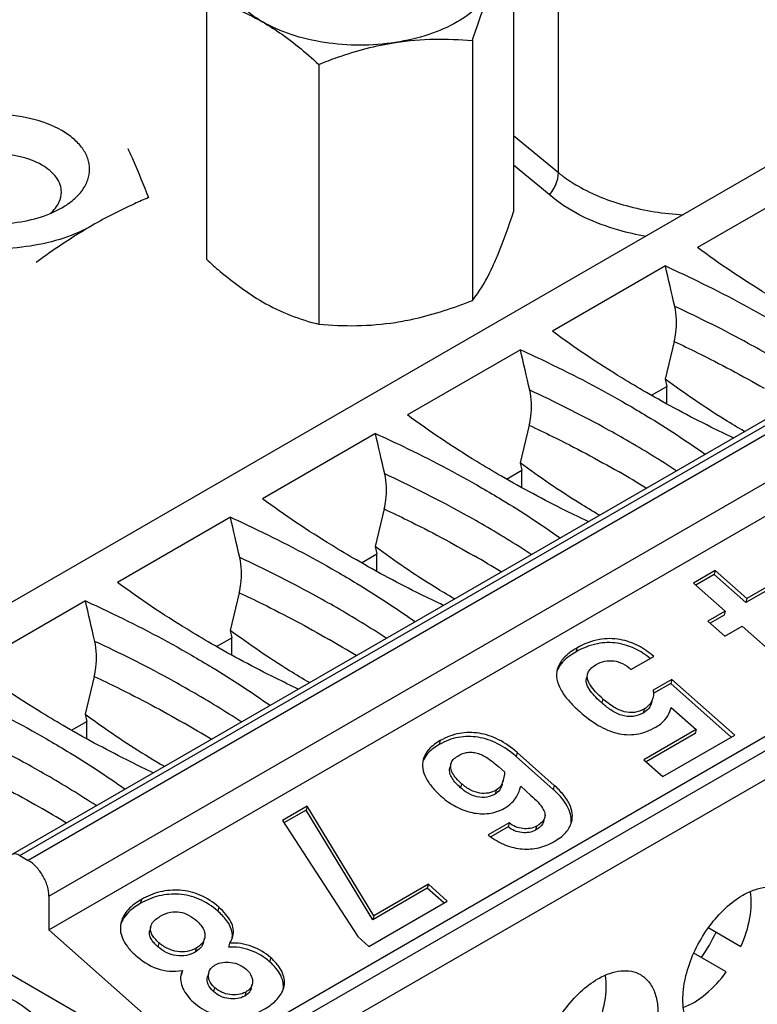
# Paper-space layout '61767N-2-A-2_1_1' of a CAD drawing. Header units: millimetres. Extents: x 0 to 594, y 1 to 420.
# Tile 42 of 222: x 264.18 to 267.96, y 97.71 to 102.75. Entities that reach past the tile are written whole.
import ezdxf

# ---------------------------------------------------------------- set-up
doc = ezdxf.new("R2010")
doc.units = ezdxf.units.MM
doc.header["$LTSCALE"] = 32.67
for name, color, linetype in [('61757N-1_DXF_CONTINUOUS_LINE', 7, 'CONTINUOUS'), ('C-1734351-1-DXF_CONTINUOUS_LINE', 7, 'CONTINUOUS'), ('C-1734354-1-DXF_CONTINUOUS_LINE', 7, 'CONTINUOUS'), ('U7-PXC_18471DXF_CONTINUOUS_LINE', 7, 'CONTINUOUS')]:
    doc.layers.add(name, color=color, linetype=linetype)

psp = doc.layouts.new('61767N-2-A-2_1_1')

# ---------------------------------------------------------------- linework, layer by layer
at = {"layer": '61757N-1_DXF_CONTINUOUS_LINE', "color": 7, "linetype": 'Continuous'}
psp.add_line((266.9134, 101.8394), (266.7119, 102.0055), dxfattribs=at)
psp.add_open_spline([(267.3895, 101.6402), (267.3427, 101.6484), (267.1744, 101.6866), (267.0102, 101.7596), (266.9134, 101.8394)], degree=3, knots=[0, 0, 0, 0, 0.274845, 1, 1, 1, 1], dxfattribs=at)
at = {"layer": 'C-1734351-1-DXF_CONTINUOUS_LINE', "color": 7, "linetype": 'Continuous'}
for p, q in [((266.7119, 103.0966), (266.7119, 101.7665)), ((265.1393, 102.8533), (265.1393, 101.5232)), ((266.5013, 102.6426), (266.5013, 101.3125)), ((265.7149, 102.521), (265.7149, 101.1908))]:
    psp.add_line(p, q, dxfattribs=at)
at = {"layer": 'C-1734351-1-DXF_CONTINUOUS_LINE', "color": 9, "linetype": 'Continuous'}
for p, q in [((266.9419, 101.9668), (266.9419, 103.0691)), ((266.7119, 102.1565), (266.9419, 101.9668))]:
    psp.add_line(p, q, dxfattribs=at)
psp.add_arc((266.726, 101.9941), 0.2211, 320.4659, 330.5476, dxfattribs=at)
at = {"layer": 'C-1734351-1-DXF_CONTINUOUS_LINE', "color": 7, "linetype": 'Continuous'}
for points, knots in [([(265.4271, 102.7386), (265.3866, 102.7619), (265.3153, 102.8135), (265.2394, 102.9135), (265.2118, 103.0262), (265.2295, 103.099), (265.2446, 103.1317)], [0, 0, 0, 0, 0.293877, 0.547077, 0.773528, 1, 1, 1, 1]), ([(266.6066, 102.921), (266.5704, 102.843), (266.4561, 102.745), (266.2752, 102.6678), (266.1657, 102.6421), (266.1081, 102.6332)], [0, 0, 0, 0, 0.435474, 0.704951, 1, 1, 1, 1]), ([(266.5013, 102.6426), (266.5096, 102.6684), (266.5412, 102.7624), (266.5762, 102.8556), (266.6066, 102.921)], [0, 0, 0, 0, 0.272825, 1, 1, 1, 1]), ([(265.1393, 102.8533), (265.1876, 102.8415), (265.2869, 102.8109), (265.3805, 102.7655), (265.4271, 102.7386)], [0, 0, 0, 0, 0.480192, 1, 1, 1, 1]), ([(265.4271, 102.7386), (265.452, 102.7242), (265.554, 102.66), (265.6471, 102.5827), (265.7149, 102.521)], [0, 0, 0, 0, 0.238318, 1, 1, 1, 1]), ([(266.1081, 102.6332), (265.9879, 102.6146), (265.8042, 102.6145), (265.5765, 102.6675), (265.4732, 102.7119), (265.4271, 102.7386)], [0, 0, 0, 0, 0.521737, 0.771672, 1, 1, 1, 1]), ([(266.1081, 102.6332), (266.1738, 102.6434), (266.3052, 102.6542), (266.4366, 102.6484), (266.5013, 102.6426)], [0, 0, 0, 0, 0.506136, 1, 1, 1, 1]), ([(265.7149, 102.521), (265.7469, 102.5337), (265.8745, 102.5818), (266.0072, 102.6176), (266.1081, 102.6332)], [0, 0, 0, 0, 0.251917, 1, 1, 1, 1]), ([(266.6066, 101.4881), (266.616, 101.5082), (266.6555, 101.5993), (266.6881, 101.6932), (266.7119, 101.7665)], [0, 0, 0, 0, 0.223932, 1, 1, 1, 1]), ([(265.1393, 101.5232), (265.1625, 101.5021), (265.2527, 101.4225), (265.35, 101.3501), (265.4271, 101.3056)], [0, 0, 0, 0, 0.260452, 1, 1, 1, 1]), ([(266.5013, 101.3125), (266.5103, 101.3237), (266.5512, 101.3784), (266.5839, 101.4391), (266.6066, 101.4881)], [0, 0, 0, 0, 0.210245, 1, 1, 1, 1]), ([(265.4271, 101.3056), (265.4737, 101.2787), (265.5673, 101.2333), (265.6666, 101.2026), (265.7149, 101.1908)], [0, 0, 0, 0, 0.519819, 1, 1, 1, 1]), ([(266.1081, 101.2002), (266.1415, 101.2054), (266.2757, 101.231), (266.4059, 101.2745), (266.5013, 101.3125)], [0, 0, 0, 0, 0.247853, 1, 1, 1, 1]), ([(265.7149, 101.1908), (265.7795, 101.1851), (265.911, 101.1792), (266.0424, 101.1901), (266.1081, 101.2002)], [0, 0, 0, 0, 0.493854, 1, 1, 1, 1])]:
    psp.add_open_spline(points, degree=3, knots=knots, dxfattribs=at)
at = {"layer": 'C-1734351-1-DXF_CONTINUOUS_LINE', "color": 9, "linetype": 'Continuous'}
for points, knots in [([(266.9185, 101.8854), (266.9222, 101.892), (266.9348, 101.9174), (266.9419, 101.946), (266.9419, 101.9668)], [0, 0, 0, 0, 0.267355, 1, 1, 1, 1]), ([(266.9419, 101.9668), (266.9494, 101.9606), (266.9811, 101.9357), (267.015, 101.9137), (267.0414, 101.8984)], [0, 0, 0, 0, 0.241272, 1, 1, 1, 1]), ([(267.0414, 101.8984), (267.1186, 101.8538), (267.2957, 101.7852), (267.4824, 101.7565), (267.5808, 101.7508)], [0, 0, 0, 0, 0.474895, 1, 1, 1, 1])]:
    psp.add_open_spline(points, degree=3, knots=knots, dxfattribs=at)
at = {"layer": 'C-1734354-1-DXF_CONTINUOUS_LINE', "color": 7, "linetype": 'Continuous'}
for points, knots in [([(264.3993, 102.1819), (264.3507, 102.21), (264.2376, 102.251), (264.0567, 102.2706), (263.8759, 102.251), (263.7628, 102.21), (263.7142, 102.1819)], [0, 0, 0, 0, 0.237229, 0.500001, 0.762772, 1, 1, 1, 1]), ([(264.3993, 101.7863), (264.4206, 101.7986), (264.4592, 101.8252), (264.5053, 101.8736), (264.5344, 101.9272), (264.5445, 101.9841), (264.5344, 102.041), (264.5053, 102.0946), (264.4592, 102.1431), (264.4206, 102.1696), (264.3993, 102.1819)], [0, 0, 0, 0, 0.144887, 0.274532, 0.391109, 0.499995, 0.608882, 0.725461, 0.85511, 1, 1, 1, 1]), ([(264.7377, 102.0895), (264.7467, 102.0701), (264.784, 101.9874), (264.818, 101.9032), (264.8431, 101.8386)], [0, 0, 0, 0, 0.236007, 1, 1, 1, 1]), ([(264.2975, 102.0056), (264.2633, 102.0253), (264.1838, 102.0541), (264.0567, 102.0679), (263.9296, 102.0541), (263.8502, 102.0253), (263.816, 102.0056)], [0, 0, 0, 0, 0.237225, 0.500001, 0.762776, 1, 1, 1, 1]), ([(264.3972, 101.8665), (264.3972, 101.8795), (264.3924, 101.9066), (264.3637, 101.9594), (264.3257, 101.9893), (264.2975, 102.0056)], [0, 0, 0, 0, 0.218439, 0.452307, 1, 1, 1, 1]), ([(264.3781, 101.8016), (264.3812, 101.8067), (264.3919, 101.8268), (264.3972, 101.8498), (264.3972, 101.8665)], [0, 0, 0, 0, 0.262288, 1, 1, 1, 1]), ([(264.8431, 101.8386), (264.819, 101.8285), (264.7209, 101.7856), (264.6254, 101.7368), (264.5553, 101.6963)], [0, 0, 0, 0, 0.243604, 1, 1, 1, 1]), ([(264.3431, 101.7602), (264.3467, 101.7634), (264.3598, 101.7759), (264.3712, 101.7902), (264.3781, 101.8016)], [0, 0, 0, 0, 0.263145, 1, 1, 1, 1]), ([(264.3444, 101.7591), (264.3493, 101.7611), (264.368, 101.7694), (264.3862, 101.7787), (264.3993, 101.7863)], [0, 0, 0, 0, 0.256663, 1, 1, 1, 1]), ([(263.769, 101.7591), (263.8126, 101.7405), (263.9078, 101.7132), (264.0567, 101.6999), (264.2057, 101.7132), (264.3008, 101.7405), (264.3444, 101.7591)], [0, 0, 0, 0, 0.241616, 0.5, 0.758384, 1, 1, 1, 1]), ([(264.5553, 101.6963), (264.5092, 101.6697), (264.4058, 101.6253), (264.1782, 101.5723), (263.9945, 101.5724), (263.8743, 101.591)], [0, 0, 0, 0, 0.228328, 0.478263, 1, 1, 1, 1]), ([(264.5553, 101.6963), (264.531, 101.6823), (264.4323, 101.6231), (264.3376, 101.5576), (264.2674, 101.5063)], [0, 0, 0, 0, 0.243942, 1, 1, 1, 1])]:
    psp.add_open_spline(points, degree=3, knots=knots, dxfattribs=at)
at = {"layer": 'U7-PXC_18471DXF_CONTINUOUS_LINE', "color": 7, "linetype": 'Continuous'}
for p, q in [((268.8944, 102.5114), (262.9123, 99.0577)), ((264.1401, 98.4742), (270.1222, 101.928)), ((268.2321, 101.9173), (267.6536, 101.5833)), ((264.3336, 98.0901), (270.3157, 101.5439)), ((267.4896, 101.4887), (266.9111, 101.1547)), ((267.5351, 101.1019), (267.4888, 100.909)), ((266.7472, 101.06), (266.1686, 100.726)), ((265.1397, 97.4288), (271.1218, 100.8825)), ((267.4888, 100.909), (267.4965, 100.8715)), ((267.4185, 100.8265), (267.4965, 100.8715)), ((267.4965, 100.7832), (267.4965, 100.8715)), ((266.7927, 100.6732), (266.7463, 100.4804)), ((266.0047, 100.6314), (265.4262, 100.2974)), ((266.7463, 100.4804), (266.754, 100.4428)), ((266.6761, 100.3978), (266.754, 100.4428)), ((266.754, 100.3546), (266.754, 100.4428)), ((266.0502, 100.2446), (266.0039, 100.0517)), ((265.2622, 100.2027), (264.6837, 99.8687)), ((266.0039, 100.0517), (266.0116, 100.0142)), ((265.9336, 99.9691), (266.0116, 100.0142)), ((266.0116, 99.9259), (266.0116, 100.0142)), ((267.7452, 99.9296), (267.6341, 99.8654)), ((267.7452, 99.9296), (267.7397, 99.9091)), ((267.9069, 99.7861), (267.7452, 99.9296)), ((268.1809, 99.9269), (267.9014, 99.7656)), ((268.1863, 99.9474), (267.9069, 99.7861)), ((267.6341, 99.8654), (267.7959, 99.722)), ((267.7397, 99.9091), (267.6459, 99.8549)), ((267.9014, 99.7656), (267.7397, 99.9091)), ((265.3078, 99.8159), (265.2614, 99.6231)), ((264.5198, 99.7741), (263.9413, 99.4401)), ((267.9069, 99.7861), (267.9014, 99.7656)), ((267.7959, 99.722), (267.7068, 99.6706)), ((267.7959, 99.722), (267.7904, 99.7015)), ((267.7068, 99.6706), (267.7937, 99.5936)), ((267.7904, 99.7015), (267.7187, 99.6601)), ((265.2614, 99.6231), (265.2691, 99.5855)), ((267.7937, 99.5936), (267.8827, 99.645)), ((267.8827, 99.645), (268.2488, 99.3203)), ((265.1911, 99.5405), (265.2691, 99.5855)), ((265.2691, 99.4973), (265.2691, 99.5855)), ((267.3134, 99.4222), (267.4297, 99.4894)), ((264.5653, 99.3873), (264.519, 99.1944)), ((267.0914, 99.4004), (267.0859, 99.3799)), ((267.5226, 99.3722), (267.4265, 99.3168)), ((267.5226, 99.3722), (267.5171, 99.3517)), ((267.8444, 99.0868), (267.5226, 99.3722)), ((267.5171, 99.3517), (267.4275, 99.3)), ((267.8271, 99.0768), (267.5171, 99.3517)), ((267.4198, 99.2544), (267.4253, 99.2748)), ((267.519, 99.2275), (267.5191, 99.2281)), ((267.5191, 99.2281), (267.6468, 99.1149)), ((264.519, 99.1944), (264.5266, 99.1568)), ((264.4487, 99.1118), (264.5266, 99.1568)), ((264.5266, 99.0686), (264.5266, 99.1568)), ((267.6468, 99.1149), (267.3798, 98.9607)), ((267.6468, 99.1149), (267.6414, 99.0944)), ((267.6414, 99.0944), (267.3916, 98.9502)), ((267.4768, 98.8746), (267.8444, 99.0868)), ((266.915, 98.8092), (266.7247, 98.9779)), ((266.9205, 98.8297), (266.7302, 98.9983)), ((267.3798, 98.9607), (267.4768, 98.8746)), ((266.3917, 98.94), (266.3862, 98.9195)), ((266.6346, 98.9259), (266.666, 98.898)), ((266.6541, 98.8354), (266.6596, 98.8559)), ((266.7465, 98.8167), (266.7486, 98.8248)), ((266.7486, 98.8248), (266.8012, 98.7781)), ((265.6553, 98.723), (265.5284, 98.6497)), ((265.6553, 98.723), (265.6498, 98.7025)), ((265.9967, 98.1622), (265.6553, 98.723)), ((265.6498, 98.7025), (265.5366, 98.6371)), ((265.9912, 98.1417), (265.6498, 98.7025)), ((266.8664, 98.6441), (266.8719, 98.6646)), ((265.5284, 98.6497), (265.915, 98.0552)), ((266.6895, 98.6376), (266.5821, 98.5756)), ((266.6841, 98.6171), (266.5959, 98.5663)), ((266.6895, 98.6376), (266.6841, 98.6171)), ((264.1851, 98.4698), (264.2275, 98.4453)), ((266.2706, 98.303), (265.9912, 98.1417)), ((266.2761, 98.3235), (265.9967, 98.1622)), ((266.2761, 98.3235), (266.2706, 98.303)), ((266.3558, 98.2274), (266.2706, 98.303)), ((266.3731, 98.2374), (266.2761, 98.3235)), ((264.3336, 98.2616), (264.3336, 98.0901)), ((265.9712, 98.0054), (266.3731, 98.2374)), ((265.9967, 98.1622), (265.9912, 98.1417)), ((264.8639, 97.441), (263.676, 98.1268)), ((264.8549, 98.1075), (264.8494, 98.087)), ((265.1397, 97.3753), (264.3336, 98.0901)), ((265.915, 98.0552), (265.9712, 98.0054)), ((267.7117, 98.1002), (267.8764, 98.0051)), ((265.1247, 98.0249), (265.1302, 98.0454)), ((265.2584, 98.0214), (265.2529, 98.0009)), ((267.8014, 97.8752), (267.6354, 97.9711)), ((265.0169, 97.882), (265.0106, 97.8653)), ((265.0169, 97.882), (265.0114, 97.8615)), ((265.1515, 97.87), (265.146, 97.8495)), ((265.3689, 97.7906), (265.3744, 97.811))]:
    psp.add_line(p, q, dxfattribs=at)
at = {"layer": 'U7-PXC_18471DXF_CONTINUOUS_LINE', "color": 9, "linetype": 'Continuous'}
for p, q in [((264.1851, 98.4698), (270.1672, 101.9235)), ((270.2096, 101.899), (264.2275, 98.4453)), ((264.3336, 98.2616), (270.3157, 101.7153)), ((271.1855, 100.8458), (265.2034, 97.392)), ((265.267, 97.2818), (271.2491, 100.7355)), ((267.0361, 99.5326), (267.0306, 99.5121)), ((267.1698, 99.272), (267.1643, 99.2516)), ((267.3807, 99.2205), (267.3752, 99.2)), ((266.3367, 99.0589), (266.3312, 99.0384)), ((266.7302, 98.9983), (266.7247, 98.9779)), ((266.4463, 98.8379), (266.4408, 98.8174)), ((266.9205, 98.8297), (266.915, 98.8092)), ((266.6229, 98.8052), (266.6174, 98.7847)), ((266.8304, 98.6211), (266.8249, 98.6006)), ((264.8065, 98.2454), (264.801, 98.2249)), ((265.2028, 98.2062), (265.1973, 98.1857)), ((264.896, 98.0241), (264.8905, 98.0036)), ((265.0874, 97.9962), (265.0819, 97.9757)), ((265.4688, 97.9472), (265.4633, 97.9267)), ((265.1809, 97.7946), (265.1754, 97.7742)), ((265.3412, 97.7713), (265.3357, 97.7508))]:
    psp.add_line(p, q, dxfattribs=at)
for centre, radius, start, end in [((264.6176, 95.9597), 5.3524, 56.8369, 60.0383), ((264.5085, 95.6808), 5.4884, 58.3157, 60.0041), ((263.8752, 95.5311), 5.3524, 56.8369, 60.0383), ((263.766, 95.2522), 5.4884, 58.3157, 60.0041), ((263.1327, 95.1024), 5.3524, 56.8369, 60.0383), ((263.0236, 94.8235), 5.4884, 58.3157, 60.0041), ((262.3903, 94.6738), 5.3524, 56.8369, 60.0383), ((262.2811, 94.3949), 5.4884, 58.3157, 60.0041), ((261.6478, 94.2451), 5.3524, 56.8369, 60.0383), ((261.5386, 93.9662), 5.4884, 58.3157, 60.0041)]:
    psp.add_arc(centre, radius, start, end, dxfattribs=at)
at = {"layer": 'U7-PXC_18471DXF_CONTINUOUS_LINE', "color": 7, "linetype": 'Continuous'}
for centre, radius, start, end in [((267.0459, 99.3726), 0.1193, 157.3308, 158.7738), ((267.0485, 99.3715), 0.1221, 154.9023, 157.3261), ((266.3556, 98.9108), 0.1159, 154.3942, 157.0356), ((266.353, 98.9119), 0.1131, 157.0399, 158.8807), ((266.5721, 98.8633), 0.1806, 340.9668, 344.5672), ((266.5682, 98.8644), 0.1847, 344.5563, 345.0003), ((266.8942, 98.6507), 0.1136, 351.6945, 355.488), ((266.8303, 98.8943), 0.4039, 232.0891, 233.0494), ((264.8269, 98.0741), 0.134, 155.7271, 161.168), ((264.8319, 98.0719), 0.1394, 155.1586, 155.7563), ((265.18, 98.0601), 0.0927, 351.4837, 357.8972), ((265.18, 98.0601), 0.0927, 357.9022, 358.5016), ((267.09, 98.3725), 0.7216, 324.0346, 335.9657), ((265.0902, 97.8219), 0.0882, 153.3394, 157.866), ((265.4251, 97.801), 0.1088, 350.2687, 356.0088), ((265.4256, 97.8009), 0.1083, 356.0165, 356.7572)]:
    psp.add_arc(centre, radius, start, end, dxfattribs=at)
for centre in [(263.7905, 96.5527), (263.0481, 96.1241), (262.3056, 95.6954), (261.5632, 95.2668), (260.8207, 94.8381)]:
    psp.add_ellipse(centre, major_axis=(-3.9049, 20.8596), ratio=0.218384, start_param=-1.383168, end_param=-1.372965, dxfattribs=at)
for points, knots in [([(268.135, 101.2695), (268.0925, 101.294), (267.9278, 101.392), (267.7683, 101.4987), (267.6536, 101.5833)], [0, 0, 0, 0, 0.256022, 1, 1, 1, 1]), ([(267.4896, 101.4887), (267.537, 101.4673), (267.7215, 101.3813), (267.9019, 101.2865), (268.0332, 101.2107)], [0, 0, 0, 0, 0.255309, 1, 1, 1, 1]), ([(267.5351, 101.1019), (267.5388, 101.117), (267.5496, 101.1762), (267.5476, 101.238), (267.5376, 101.2815)], [0, 0, 0, 0, 0.259003, 1, 1, 1, 1]), ([(267.3925, 100.8409), (267.35, 100.8654), (267.1854, 100.9634), (267.0258, 101.0701), (266.9111, 101.1547)], [0, 0, 0, 0, 0.256022, 1, 1, 1, 1]), ([(266.7472, 101.06), (266.7945, 101.0386), (266.979, 100.9526), (267.1594, 100.8579), (267.2907, 100.7821)], [0, 0, 0, 0, 0.255309, 1, 1, 1, 1]), ([(267.8944, 100.6417), (267.8602, 100.6615), (267.7212, 100.7447), (267.5872, 100.8362), (267.4888, 100.909)], [0, 0, 0, 0, 0.243932, 1, 1, 1, 1]), ([(266.7927, 100.6732), (266.7963, 100.6884), (266.8071, 100.7476), (266.8052, 100.8094), (266.7952, 100.8528)], [0, 0, 0, 0, 0.259003, 1, 1, 1, 1]), ([(267.8372, 100.6086), (267.7987, 100.6268), (267.6482, 100.6997), (267.5005, 100.7785), (267.3925, 100.8409)], [0, 0, 0, 0, 0.254445, 1, 1, 1, 1]), ([(267.2907, 100.7821), (267.3258, 100.7618), (267.4628, 100.6808), (267.5961, 100.5937), (267.693, 100.5254)], [0, 0, 0, 0, 0.25492, 1, 1, 1, 1]), ([(266.6501, 100.4122), (266.6076, 100.4367), (266.4429, 100.5347), (266.2834, 100.6414), (266.1686, 100.726)], [0, 0, 0, 0, 0.256022, 1, 1, 1, 1]), ([(266.0047, 100.6314), (266.052, 100.61), (266.2365, 100.524), (266.417, 100.4292), (266.5483, 100.3534)], [0, 0, 0, 0, 0.255309, 1, 1, 1, 1]), ([(267.1519, 100.2131), (267.1177, 100.2328), (266.9787, 100.3161), (266.8448, 100.4075), (266.7463, 100.4804)], [0, 0, 0, 0, 0.243932, 1, 1, 1, 1]), ([(266.0502, 100.2446), (266.0539, 100.2597), (266.0647, 100.3189), (266.0627, 100.3807), (266.0527, 100.4242)], [0, 0, 0, 0, 0.259003, 1, 1, 1, 1]), ([(267.0947, 100.18), (267.0562, 100.1981), (266.9057, 100.271), (266.7581, 100.3499), (266.6501, 100.4122)], [0, 0, 0, 0, 0.254445, 1, 1, 1, 1]), ([(266.5483, 100.3534), (266.5834, 100.3331), (266.7203, 100.2521), (266.8537, 100.1651), (266.9505, 100.0967)], [0, 0, 0, 0, 0.25492, 1, 1, 1, 1]), ([(265.9076, 99.9836), (265.8651, 100.0081), (265.7004, 100.106), (265.5409, 100.2128), (265.4262, 100.2974)], [0, 0, 0, 0, 0.256022, 1, 1, 1, 1]), ([(265.2622, 100.2027), (265.3096, 100.1813), (265.4941, 100.0953), (265.6745, 100.0006), (265.8058, 99.9248)], [0, 0, 0, 0, 0.255309, 1, 1, 1, 1]), ([(266.4095, 99.7844), (266.3753, 99.8042), (266.2363, 99.8874), (266.1023, 99.9789), (266.0039, 100.0517)], [0, 0, 0, 0, 0.243932, 1, 1, 1, 1]), ([(265.3078, 99.8159), (265.3114, 99.8311), (265.3222, 99.8903), (265.3202, 99.9521), (265.3102, 99.9955)], [0, 0, 0, 0, 0.259003, 1, 1, 1, 1]), ([(266.3522, 99.7513), (266.3138, 99.7695), (266.1632, 99.8423), (266.0156, 99.9212), (265.9076, 99.9836)], [0, 0, 0, 0, 0.254445, 1, 1, 1, 1]), ([(265.8058, 99.9248), (265.8409, 99.9045), (265.9778, 99.8235), (266.1112, 99.7364), (266.2081, 99.6681)], [0, 0, 0, 0, 0.25492, 1, 1, 1, 1]), ([(265.1652, 99.5549), (265.1227, 99.5794), (264.958, 99.6774), (264.7985, 99.7841), (264.6837, 99.8687)], [0, 0, 0, 0, 0.256022, 1, 1, 1, 1]), ([(264.5198, 99.7741), (264.5671, 99.7526), (264.7516, 99.6666), (264.9321, 99.5719), (265.0633, 99.4961)], [0, 0, 0, 0, 0.255309, 1, 1, 1, 1]), ([(265.667, 99.3558), (265.6328, 99.3755), (265.4938, 99.4587), (265.3599, 99.5502), (265.2614, 99.6231)], [0, 0, 0, 0, 0.243932, 1, 1, 1, 1]), ([(264.5653, 99.3873), (264.569, 99.4024), (264.5798, 99.4616), (264.5778, 99.5234), (264.5678, 99.5668)], [0, 0, 0, 0, 0.259003, 1, 1, 1, 1]), ([(267.4297, 99.4894), (267.4059, 99.5105), (267.3523, 99.5482), (267.2564, 99.5825), (267.1444, 99.5823), (267.0717, 99.5532), (267.0361, 99.5326)], [0, 0, 0, 0, 0.224875, 0.458922, 0.70921, 1, 1, 1, 1]), ([(265.6098, 99.3227), (265.5713, 99.3408), (265.4208, 99.4137), (265.2731, 99.4926), (265.1652, 99.5549)], [0, 0, 0, 0, 0.254445, 1, 1, 1, 1]), ([(267.0361, 99.5326), (267.0228, 99.525), (266.9989, 99.5094), (266.9613, 99.4762), (266.9419, 99.4453), (266.9363, 99.4244)], [0, 0, 0, 0, 0.304977, 0.567207, 1, 1, 1, 1]), ([(267.0306, 99.5121), (267.0194, 99.5057), (266.9832, 99.4827), (266.9507, 99.4507), (266.9379, 99.4233)], [0, 0, 0, 0, 0.298727, 1, 1, 1, 1]), ([(267.4121, 99.4793), (267.3884, 99.4987), (267.3355, 99.5332), (267.2421, 99.563), (267.1345, 99.5602), (267.0648, 99.5319), (267.0306, 99.5121)], [0, 0, 0, 0, 0.225187, 0.459057, 0.709633, 1, 1, 1, 1]), ([(265.0633, 99.4961), (265.0985, 99.4758), (265.2354, 99.3948), (265.3688, 99.3078), (265.4656, 99.2394)], [0, 0, 0, 0, 0.25492, 1, 1, 1, 1]), ([(267.1349, 99.4476), (267.1486, 99.4555), (267.1782, 99.4674), (267.2261, 99.4695), (267.2734, 99.4545), (267.3007, 99.4344), (267.3134, 99.4222)], [0, 0, 0, 0, 0.246069, 0.483321, 0.728489, 1, 1, 1, 1]), ([(264.4227, 99.1262), (264.3802, 99.1508), (264.2155, 99.2487), (264.056, 99.3555), (263.9413, 99.4401)], [0, 0, 0, 0, 0.256022, 1, 1, 1, 1]), ([(266.9363, 99.4244), (266.932, 99.4081), (266.9311, 99.3711), (266.9533, 99.3161), (266.9946, 99.2603), (267.0305, 99.2253), (267.0509, 99.2071)], [0, 0, 0, 0, 0.196081, 0.416026, 0.681167, 1, 1, 1, 1]), ([(267.0914, 99.4004), (267.0925, 99.4048), (267.1012, 99.4251), (267.12, 99.439), (267.1349, 99.4476)], [0, 0, 0, 0, 0.209385, 1, 1, 1, 1]), ([(267.1643, 99.2516), (267.1537, 99.261), (267.1332, 99.2802), (267.1061, 99.3106), (267.0889, 99.3388), (267.0834, 99.3627), (267.0844, 99.3745), (267.0859, 99.3799)], [0, 0, 0, 0, 0.272515, 0.53548, 0.779904, 0.89254, 1, 1, 1, 1]), ([(267.1698, 99.272), (267.1567, 99.2837), (267.1335, 99.3056), (267.106, 99.3388), (267.0898, 99.37), (267.089, 99.3915), (267.0914, 99.4004)], [0, 0, 0, 0, 0.33711, 0.609464, 0.823101, 1, 1, 1, 1]), ([(263.7773, 99.3454), (263.8247, 99.324), (264.0092, 99.238), (264.1896, 99.1432), (264.3209, 99.0675)], [0, 0, 0, 0, 0.255309, 1, 1, 1, 1]), ([(267.4265, 99.3168), (267.4271, 99.3132), (267.429, 99.2993), (267.428, 99.2849), (267.4253, 99.2748)], [0, 0, 0, 0, 0.260385, 1, 1, 1, 1]), ([(267.3807, 99.2205), (267.3654, 99.2117), (267.3315, 99.1991), (267.2758, 99.2042), (267.221, 99.2303), (267.1872, 99.2567), (267.1698, 99.272)], [0, 0, 0, 0, 0.228242, 0.450569, 0.701305, 1, 1, 1, 1]), ([(267.4253, 99.2748), (267.4224, 99.2641), (267.4111, 99.2421), (267.3918, 99.2269), (267.3807, 99.2205)], [0, 0, 0, 0, 0.467237, 1, 1, 1, 1]), ([(267.3752, 99.2), (267.3597, 99.1911), (267.3227, 99.1775), (267.2628, 99.1856), (267.2097, 99.2141), (267.1788, 99.2388), (267.1643, 99.2516)], [0, 0, 0, 0, 0.23116, 0.491176, 0.751567, 1, 1, 1, 1]), ([(267.4198, 99.2544), (267.4169, 99.2433), (267.4053, 99.2213), (267.386, 99.2063), (267.3752, 99.2)], [0, 0, 0, 0, 0.479799, 1, 1, 1, 1]), ([(264.519, 99.1944), (264.5523, 99.1697), (264.6837, 99.0751), (264.8202, 98.9874), (264.9245, 98.9271)], [0, 0, 0, 0, 0.256039, 1, 1, 1, 1]), ([(267.0509, 99.2071), (267.0804, 99.181), (267.1396, 99.1353), (267.2387, 99.0908), (267.3446, 99.0849), (267.4103, 99.1104), (267.4411, 99.1283)], [0, 0, 0, 0, 0.276419, 0.52048, 0.750222, 1, 1, 1, 1]), ([(267.4411, 99.1283), (267.458, 99.138), (267.4877, 99.1604), (267.5066, 99.1924), (267.5126, 99.208)], [0, 0, 0, 0, 0.538274, 1, 1, 1, 1]), ([(264.8673, 98.894), (264.8288, 98.9122), (264.6783, 98.985), (264.5307, 99.0639), (264.4227, 99.1262)], [0, 0, 0, 0, 0.254445, 1, 1, 1, 1]), ([(264.3209, 99.0675), (264.356, 99.0472), (264.4929, 98.9662), (264.6263, 98.8791), (264.7231, 98.8108)], [0, 0, 0, 0, 0.25492, 1, 1, 1, 1]), ([(266.3367, 99.0589), (266.3152, 99.0465), (266.2784, 99.0203), (266.2544, 98.9808), (266.2494, 98.962)], [0, 0, 0, 0, 0.561476, 1, 1, 1, 1]), ([(266.7247, 98.9779), (266.6961, 99.0033), (266.6354, 99.0461), (266.5326, 99.0814), (266.427, 99.081), (266.3614, 99.0559), (266.3312, 99.0384)], [0, 0, 0, 0, 0.269976, 0.517006, 0.754185, 1, 1, 1, 1]), ([(266.7302, 98.9983), (266.7016, 99.0238), (266.6409, 99.0666), (266.5381, 99.1019), (266.4324, 99.1014), (266.3669, 99.0763), (266.3367, 99.0589)], [0, 0, 0, 0, 0.269976, 0.517006, 0.754185, 1, 1, 1, 1]), ([(266.3312, 99.0384), (266.3217, 99.0329), (266.2903, 99.0128), (266.2625, 98.9847), (266.2511, 98.9609)], [0, 0, 0, 0, 0.294877, 1, 1, 1, 1]), ([(266.2494, 98.962), (266.2455, 98.9473), (266.2442, 98.9144), (266.262, 98.8656), (266.2959, 98.8172), (266.3258, 98.7874), (266.3428, 98.7724)], [0, 0, 0, 0, 0.205637, 0.430558, 0.693079, 1, 1, 1, 1]), ([(266.3917, 98.94), (266.3938, 98.9478), (266.4031, 98.9638), (266.4179, 98.9745), (266.4264, 98.9794)], [0, 0, 0, 0, 0.451438, 1, 1, 1, 1]), ([(266.4264, 98.9794), (266.4403, 98.9875), (266.4628, 98.9972), (266.4948, 99.0001), (266.5299, 98.9956), (266.5793, 98.972), (266.6149, 98.9433), (266.6346, 98.9259)], [0, 0, 0, 0, 0.208056, 0.307734, 0.412189, 0.660766, 1, 1, 1, 1]), ([(266.4408, 98.8174), (266.4325, 98.8247), (266.4168, 98.8399), (266.3974, 98.8647), (266.3846, 98.8914), (266.3839, 98.9109), (266.3862, 98.9195)], [0, 0, 0, 0, 0.275764, 0.537913, 0.779598, 1, 1, 1, 1]), ([(266.4463, 98.8379), (266.4364, 98.8466), (266.4193, 98.8634), (266.3999, 98.89), (266.3895, 98.9156), (266.3898, 98.9327), (266.3917, 98.94)], [0, 0, 0, 0, 0.325305, 0.593051, 0.811547, 1, 1, 1, 1]), ([(266.666, 98.898), (266.6657, 98.8944), (266.6644, 98.8802), (266.6623, 98.8661), (266.6596, 98.8559)], [0, 0, 0, 0, 0.256755, 1, 1, 1, 1]), ([(266.6174, 98.7847), (266.6047, 98.7773), (266.5747, 98.7662), (266.5256, 98.7679), (266.4793, 98.787), (266.4528, 98.8067), (266.4408, 98.8174)], [0, 0, 0, 0, 0.229867, 0.486678, 0.749697, 1, 1, 1, 1]), ([(266.6229, 98.8052), (266.6107, 98.7981), (266.5832, 98.7877), (266.5374, 98.7875), (266.4896, 98.8043), (266.4606, 98.8252), (266.4463, 98.8379)], [0, 0, 0, 0, 0.22071, 0.448051, 0.701253, 1, 1, 1, 1]), ([(266.6541, 98.8354), (266.6514, 98.8255), (266.6434, 98.8052), (266.6269, 98.7902), (266.6174, 98.7847)], [0, 0, 0, 0, 0.482901, 1, 1, 1, 1]), ([(266.6596, 98.8559), (266.6569, 98.8459), (266.6488, 98.8256), (266.6323, 98.8106), (266.6229, 98.8052)], [0, 0, 0, 0, 0.488683, 1, 1, 1, 1]), ([(267.0074, 98.6418), (267.0085, 98.6552), (267.0055, 98.684), (266.9875, 98.7265), (266.9567, 98.7693), (266.93, 98.7958), (266.915, 98.8092)], [0, 0, 0, 0, 0.203962, 0.431049, 0.69394, 1, 1, 1, 1]), ([(267.0094, 98.6419), (267.0132, 98.6562), (267.0151, 98.6882), (266.9992, 98.7365), (266.9668, 98.785), (266.9374, 98.8147), (266.9205, 98.8297)], [0, 0, 0, 0, 0.204366, 0.427652, 0.689223, 1, 1, 1, 1]), ([(266.3428, 98.7724), (266.3654, 98.7523), (266.4149, 98.7177), (266.4983, 98.6861), (266.586, 98.6803), (266.6418, 98.6987), (266.6664, 98.7129)], [0, 0, 0, 0, 0.25958, 0.512272, 0.755819, 1, 1, 1, 1]), ([(266.6664, 98.7129), (266.6846, 98.7234), (266.7167, 98.7497), (266.7365, 98.7861), (266.7428, 98.8044)], [0, 0, 0, 0, 0.519447, 1, 1, 1, 1]), ([(266.8012, 98.7781), (266.8139, 98.7669), (266.8354, 98.7465), (266.8601, 98.7161), (266.8734, 98.6893), (266.8738, 98.6717), (266.8719, 98.6646)], [0, 0, 0, 0, 0.364446, 0.638557, 0.840478, 1, 1, 1, 1]), ([(266.8719, 98.6646), (266.8708, 98.6604), (266.8623, 98.6415), (266.8443, 98.6291), (266.8304, 98.6211)], [0, 0, 0, 0, 0.212868, 1, 1, 1, 1]), ([(266.8249, 98.6006), (266.8044, 98.5888), (266.752, 98.5812), (266.7037, 98.6009), (266.6841, 98.6171)], [0, 0, 0, 0, 0.481774, 1, 1, 1, 1]), ([(266.8304, 98.6211), (266.8098, 98.6092), (266.7574, 98.6017), (266.7092, 98.6214), (266.6895, 98.6376)], [0, 0, 0, 0, 0.483447, 1, 1, 1, 1]), ([(266.8664, 98.6441), (266.8652, 98.6394), (266.8563, 98.6206), (266.8384, 98.6084), (266.8249, 98.6006)], [0, 0, 0, 0, 0.23601, 1, 1, 1, 1]), ([(266.92, 98.5417), (266.942, 98.5543), (266.9797, 98.5814), (267.0041, 98.6222), (267.0094, 98.6419)], [0, 0, 0, 0, 0.554461, 1, 1, 1, 1]), ([(266.5875, 98.5715), (266.6132, 98.5522), (266.6671, 98.5209), (266.7555, 98.4998), (266.8423, 98.5062), (266.8956, 98.5275), (266.92, 98.5417)], [0, 0, 0, 0, 0.272539, 0.521585, 0.760063, 1, 1, 1, 1]), ([(264.1851, 98.4698), (264.1777, 98.4741), (264.1628, 98.4803), (264.1462, 98.4777), (264.1401, 98.4742)], [0, 0, 0, 0, 0.550833, 1, 1, 1, 1]), ([(264.3336, 98.2616), (264.3336, 98.279), (264.3271, 98.3156), (264.3043, 98.3672), (264.2711, 98.4126), (264.2426, 98.4366), (264.2275, 98.4453)], [0, 0, 0, 0, 0.237254, 0.500001, 0.762748, 1, 1, 1, 1]), ([(267.8868, 98.2677), (267.9059, 98.2787), (267.9439, 98.2968), (268.0022, 98.3109), (268.057, 98.3095), (268.0899, 98.2975), (268.1043, 98.2893)], [0, 0, 0, 0, 0.289741, 0.549074, 0.782221, 1, 1, 1, 1]), ([(265.1973, 98.1857), (265.1688, 98.211), (265.1063, 98.2518), (265.0001, 98.2776), (264.8953, 98.2683), (264.8308, 98.2421), (264.801, 98.2249)], [0, 0, 0, 0, 0.268807, 0.516283, 0.757221, 1, 1, 1, 1]), ([(265.2028, 98.2062), (265.1743, 98.2315), (265.1118, 98.2723), (265.0056, 98.298), (264.9008, 98.2888), (264.8363, 98.2626), (264.8065, 98.2454)], [0, 0, 0, 0, 0.268807, 0.516283, 0.757221, 1, 1, 1, 1]), ([(267.6693, 97.5358), (267.6586, 97.542), (267.6383, 97.5575), (267.6045, 97.6002), (267.5793, 97.6735), (267.5771, 97.7757), (267.6, 97.8884), (267.6462, 98.0029), (267.7121, 98.11), (267.7921, 98.201), (267.8546, 98.2491), (267.8868, 98.2677)], [0, 0, 0, 0, 0.042877, 0.087524, 0.186925, 0.304234, 0.437959, 0.582367, 0.729595, 0.871248, 1, 1, 1, 1]), ([(267.8764, 98.0051), (267.8972, 98.0519), (267.927, 98.1437), (267.9321, 98.2412), (267.9252, 98.285)], [0, 0, 0, 0, 0.535711, 1, 1, 1, 1]), ([(264.8065, 98.2454), (264.7816, 98.231), (264.7383, 98.1996), (264.7093, 98.1529), (264.7031, 98.1298)], [0, 0, 0, 0, 0.545921, 1, 1, 1, 1]), ([(264.801, 98.2249), (264.7899, 98.2185), (264.7522, 98.1941), (264.719, 98.1599), (264.7054, 98.1305)], [0, 0, 0, 0, 0.282956, 1, 1, 1, 1]), ([(265.275, 98.0564), (265.2782, 98.0685), (265.2797, 98.095), (265.2657, 98.1342), (265.2391, 98.1717), (265.2159, 98.1946), (265.2028, 98.2062)], [0, 0, 0, 0, 0.215548, 0.441589, 0.700233, 1, 1, 1, 1]), ([(264.8549, 98.1075), (264.8561, 98.1121), (264.8659, 98.1345), (264.8869, 98.1497), (264.9035, 98.1593)], [0, 0, 0, 0, 0.200722, 1, 1, 1, 1]), ([(264.9035, 98.1593), (264.9196, 98.1686), (264.9522, 98.1823), (265.0039, 98.1837), (265.0506, 98.1667), (265.0773, 98.1472), (265.0899, 98.136)], [0, 0, 0, 0, 0.275458, 0.514743, 0.749544, 1, 1, 1, 1]), ([(265.2727, 98.0577), (265.2729, 98.0685), (265.2684, 98.0977), (265.2421, 98.1426), (265.2138, 98.1712), (265.1973, 98.1857)], [0, 0, 0, 0, 0.212459, 0.56907, 1, 1, 1, 1]), ([(264.7031, 98.1298), (264.6996, 98.1167), (264.6969, 98.0882), (264.7083, 98.0441), (264.7353, 97.9999), (264.7612, 97.9732), (264.7762, 97.9599)], [0, 0, 0, 0, 0.208815, 0.431947, 0.689957, 1, 1, 1, 1]), ([(264.896, 98.0241), (264.8886, 98.0306), (264.8755, 98.0436), (264.8604, 98.0646), (264.8524, 98.0862), (264.8531, 98.1009), (264.8549, 98.1075)], [0, 0, 0, 0, 0.303769, 0.564588, 0.7898, 1, 1, 1, 1]), ([(265.0899, 98.136), (265.0978, 98.129), (265.1116, 98.1149), (265.1263, 98.0914), (265.1332, 98.0679), (265.1321, 98.0524), (265.1302, 98.0454)], [0, 0, 0, 0, 0.30482, 0.564524, 0.79044, 1, 1, 1, 1]), ([(264.8905, 98.0036), (264.8837, 98.0096), (264.8712, 98.0218), (264.856, 98.0423), (264.847, 98.0645), (264.8475, 98.08), (264.8494, 98.087)], [0, 0, 0, 0, 0.277339, 0.53896, 0.778611, 1, 1, 1, 1]), ([(265.2584, 98.0214), (265.2604, 98.0243), (265.2673, 98.0352), (265.2725, 98.0472), (265.275, 98.0564)], [0, 0, 0, 0, 0.266487, 1, 1, 1, 1]), ([(265.0819, 97.9757), (265.0683, 97.9679), (265.0366, 97.9559), (264.9842, 97.9551), (264.933, 97.9717), (264.9034, 97.9921), (264.8905, 98.0036)], [0, 0, 0, 0, 0.229181, 0.483746, 0.747907, 1, 1, 1, 1]), ([(265.0874, 97.9962), (265.073, 97.9879), (265.0411, 97.9762), (264.9899, 97.9758), (264.9395, 97.9917), (264.9097, 98.0119), (264.896, 98.0241)], [0, 0, 0, 0, 0.241958, 0.483095, 0.733471, 1, 1, 1, 1]), ([(265.1247, 98.0249), (265.1219, 98.0146), (265.1101, 97.9948), (265.0919, 97.9815), (265.0819, 97.9757)], [0, 0, 0, 0, 0.478688, 1, 1, 1, 1]), ([(265.1302, 98.0454), (265.1276, 98.0357), (265.1161, 98.0157), (265.0979, 98.0023), (265.0874, 97.9962)], [0, 0, 0, 0, 0.453766, 1, 1, 1, 1]), ([(265.4633, 97.9267), (265.4351, 97.9517), (265.3683, 97.9908), (265.2909, 98.0045), (265.2529, 98.0009)], [0, 0, 0, 0, 0.496959, 1, 1, 1, 1]), ([(265.4688, 97.9472), (265.4406, 97.9721), (265.3738, 98.0113), (265.2964, 98.025), (265.2584, 98.0214)], [0, 0, 0, 0, 0.496959, 1, 1, 1, 1]), ([(264.7762, 97.9599), (264.8087, 97.9311), (264.8645, 97.894), (264.9506, 97.8755), (264.9948, 97.8781), (265.0169, 97.882)], [0, 0, 0, 0, 0.498822, 0.742111, 1, 1, 1, 1]), ([(265.1515, 97.87), (265.1536, 97.878), (265.1622, 97.8942), (265.1764, 97.9055), (265.1845, 97.9102)], [0, 0, 0, 0, 0.469945, 1, 1, 1, 1]), ([(265.1845, 97.9102), (265.2079, 97.9237), (265.2676, 97.9308), (265.3216, 97.9073), (265.3431, 97.8883)], [0, 0, 0, 0, 0.484323, 1, 1, 1, 1]), ([(265.5337, 97.7948), (265.5343, 97.8054), (265.5322, 97.8279), (265.5191, 97.8614), (265.4958, 97.8953), (265.4751, 97.9162), (265.4633, 97.9267)], [0, 0, 0, 0, 0.205598, 0.431694, 0.692518, 1, 1, 1, 1]), ([(265.5356, 97.7931), (265.5387, 97.8049), (265.5412, 97.8306), (265.5309, 97.8704), (265.5062, 97.9107), (265.4826, 97.9349), (265.4688, 97.9472)], [0, 0, 0, 0, 0.206994, 0.428941, 0.687217, 1, 1, 1, 1]), ([(265.0106, 97.8653), (265.0074, 97.8534), (265.0062, 97.8271), (265.0184, 97.7884), (265.0415, 97.7514), (265.0623, 97.7295), (265.0739, 97.7192)], [0, 0, 0, 0, 0.222302, 0.460008, 0.720078, 1, 1, 1, 1]), ([(265.1754, 97.7742), (265.1641, 97.7842), (265.1456, 97.8069), (265.1426, 97.837), (265.146, 97.8495)], [0, 0, 0, 0, 0.53824, 1, 1, 1, 1]), ([(265.1809, 97.7946), (265.1694, 97.8048), (265.151, 97.8277), (265.1482, 97.8577), (265.1515, 97.87)], [0, 0, 0, 0, 0.547613, 1, 1, 1, 1]), ([(265.3431, 97.8883), (265.3549, 97.8778), (265.3698, 97.8593), (265.3771, 97.8307), (265.376, 97.8173), (265.3744, 97.811)], [0, 0, 0, 0, 0.545001, 0.77878, 1, 1, 1, 1]), ([(267.1339, 97.5765), (267.1548, 97.6233), (267.1846, 97.715), (267.1896, 97.8125), (267.1827, 97.8564)], [0, 0, 0, 0, 0.535711, 1, 1, 1, 1]), ([(267.1444, 97.839), (267.1634, 97.8501), (267.2014, 97.8681), (267.2598, 97.8822), (267.3145, 97.8808), (267.3475, 97.8689), (267.3618, 97.8606)], [0, 0, 0, 0, 0.289741, 0.549074, 0.782221, 1, 1, 1, 1]), ([(267.3618, 97.8606), (267.378, 97.8512), (267.4082, 97.8247), (267.4379, 97.769), (267.4526, 97.7004), (267.4524, 97.5915), (267.4132, 97.4454), (267.3523, 97.337), (267.3143, 97.286)], [0, 0, 0, 0, 0.088679, 0.185156, 0.294323, 0.417568, 0.698368, 1, 1, 1, 1]), ([(267.5812, 97.6922), (267.6231, 97.7079), (267.7059, 97.7612), (267.771, 97.8334), (267.8014, 97.8752)], [0, 0, 0, 0, 0.463736, 1, 1, 1, 1]), ([(263.3366, 97.7227), (263.3799, 97.7477), (263.4779, 97.7881), (263.6377, 97.8201), (263.8067, 97.8248), (263.9711, 97.8017), (264.1178, 97.7526), (264.2353, 97.6813), (264.3037, 97.6027), (264.3308, 97.5347), (264.3352, 97.5005), (264.3352, 97.4839)], [0, 0, 0, 0, 0.128745, 0.270389, 0.417606, 0.562015, 0.695746, 0.813065, 0.912473, 0.957123, 1, 1, 1, 1]), ([(265.3744, 97.811), (265.3722, 97.8032), (265.3636, 97.7871), (265.3493, 97.776), (265.3412, 97.7713)], [0, 0, 0, 0, 0.463321, 1, 1, 1, 1]), ([(266.9269, 97.1071), (266.9162, 97.1133), (266.8958, 97.1289), (266.862, 97.1716), (266.8369, 97.2449), (266.8346, 97.3471), (266.8575, 97.4597), (266.9038, 97.5742), (266.9696, 97.6813), (267.0496, 97.7723), (267.1121, 97.8204), (267.1444, 97.839)], [0, 0, 0, 0, 0.042877, 0.087524, 0.186925, 0.304234, 0.437959, 0.582367, 0.729595, 0.871248, 1, 1, 1, 1]), ([(265.3357, 97.7508), (265.312, 97.7371), (265.2513, 97.7298), (265.1972, 97.7548), (265.1754, 97.7742)], [0, 0, 0, 0, 0.48357, 1, 1, 1, 1]), ([(265.3412, 97.7713), (265.3173, 97.7575), (265.2564, 97.7503), (265.2025, 97.7755), (265.1809, 97.7946)], [0, 0, 0, 0, 0.488566, 1, 1, 1, 1]), ([(265.3689, 97.7906), (265.3667, 97.7824), (265.3579, 97.7663), (265.3436, 97.7553), (265.3357, 97.7508)], [0, 0, 0, 0, 0.479592, 1, 1, 1, 1]), ([(265.4382, 97.6852), (265.4615, 97.6987), (265.5022, 97.7278), (265.5298, 97.7714), (265.5356, 97.7931)], [0, 0, 0, 0, 0.545723, 1, 1, 1, 1]), ([(265.0739, 97.7192), (265.1004, 97.6957), (265.1582, 97.6579), (265.2563, 97.6351), (265.3522, 97.645), (265.411, 97.6695), (265.4382, 97.6852)], [0, 0, 0, 0, 0.271524, 0.518588, 0.758491, 1, 1, 1, 1])]:
    psp.add_open_spline(points, degree=3, knots=knots, dxfattribs=at)
at = {"layer": 'U7-PXC_18471DXF_CONTINUOUS_LINE', "color": 9, "linetype": 'Continuous'}
for points, knots in [([(268.0332, 101.0255), (267.9937, 101.0482), (267.8315, 101.1393), (267.6651, 101.2226), (267.5376, 101.2815)], [0, 0, 0, 0, 0.245107, 1, 1, 1, 1]), ([(267.5351, 101.1019), (267.575, 101.0833), (267.7307, 101.0084), (267.8833, 100.9272), (267.9948, 100.8628)], [0, 0, 0, 0, 0.254612, 1, 1, 1, 1]), ([(267.2907, 100.5968), (267.2512, 100.6196), (267.0891, 100.7106), (266.9226, 100.794), (266.7952, 100.8528)], [0, 0, 0, 0, 0.245107, 1, 1, 1, 1]), ([(266.7927, 100.6732), (266.8325, 100.6546), (266.9882, 100.5798), (267.1408, 100.4985), (267.2523, 100.4341)], [0, 0, 0, 0, 0.254612, 1, 1, 1, 1]), ([(266.5483, 100.1681), (266.5088, 100.1909), (266.3466, 100.282), (266.1802, 100.3653), (266.0527, 100.4242)], [0, 0, 0, 0, 0.245107, 1, 1, 1, 1]), ([(266.0502, 100.2446), (266.0901, 100.2259), (266.2458, 100.1511), (266.3984, 100.0699), (266.5099, 100.0055)], [0, 0, 0, 0, 0.254612, 1, 1, 1, 1]), ([(265.8058, 99.7395), (265.7663, 99.7623), (265.6041, 99.8533), (265.4377, 99.9367), (265.3102, 99.9955)], [0, 0, 0, 0, 0.245107, 1, 1, 1, 1]), ([(265.3078, 99.8159), (265.3476, 99.7973), (265.5033, 99.7225), (265.6559, 99.6412), (265.7674, 99.5768)], [0, 0, 0, 0, 0.254612, 1, 1, 1, 1]), ([(265.0633, 99.3108), (265.0239, 99.3336), (264.8617, 99.4246), (264.6952, 99.508), (264.5678, 99.5668)], [0, 0, 0, 0, 0.245107, 1, 1, 1, 1]), ([(264.5653, 99.3873), (264.6051, 99.3686), (264.7608, 99.2938), (264.9135, 99.2126), (265.025, 99.1482)], [0, 0, 0, 0, 0.254612, 1, 1, 1, 1]), ([(264.3209, 98.8822), (264.2814, 98.905), (264.1192, 98.996), (263.9528, 99.0793), (263.8253, 99.1382)], [0, 0, 0, 0, 0.245107, 1, 1, 1, 1]), ([(263.8229, 98.9586), (263.8627, 98.94), (264.0184, 98.8652), (264.171, 98.7839), (264.2825, 98.7195)], [0, 0, 0, 0, 0.254612, 1, 1, 1, 1])]:
    psp.add_open_spline(points, degree=3, knots=knots, dxfattribs=at)
at = {"layer": 'U7-PXC_18471DXF_CONTINUOUS_LINE', "color": 7, "linetype": 'Continuous'}
psp.add_open_spline([(267.5126, 99.208), (267.5151, 99.2144), (267.5172, 99.2209), (267.519, 99.2275)], degree=3, dxfattribs=at)

doc.saveas('drawing.dxf')
